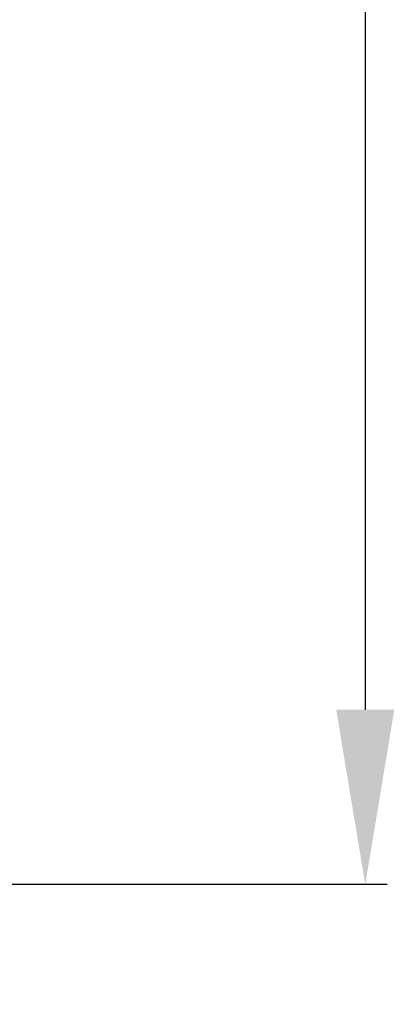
# Model space of a CAD drawing. Extents: x 11458 to 11780, y -1544 to -1214.
# Tile 13 of 35: x 11546 to 11563, y -1434 to -1389. Entities that reach past the tile are written whole.
import ezdxf

# ---------------------------------------------------------------- set-up
doc = ezdxf.new("R2010")
doc.units = 0
doc.layers.get('DEFPOINTS').update_dxf_attribs({"color": 8, "linetype": 'CONTINUOUS'})
doc.layers.add('2', color=2, linetype='CONTINUOUS')
doc.styles.get("Standard").update_dxf_attribs({"font": 'ARIAL.TTF'})
doc.dimstyles.new('ISO-25', dxfattribs={"dimtxt": 8, "dimasz": 8, "dimexe": 1, "dimexo": 1, "dimgap": 3, "dimtad": 1, "dimtxsty": 'STANDARD', "dimcen": 0, "dimclrd": 256, "dimclre": 256, "dimclrt": 2, "dimazin": 3, "dimtfac": 1, "dimtmove": 0, "dimatfit": 3})

# ---------------------------------------------------------------- blocks, each defined once
blk = doc.blocks.new('*D151')
at = {"layer": '2', "color": 7}
for p, q in [((11544.788, -1272.295), (11562.948, -1272.295)), ((11561.948, -1280.295), (11561.948, -1420.295)), ((11545.04, -1428.295), (11562.948, -1428.295))]:
    blk.add_line(p, q, dxfattribs=at)
for points in [[(11560.615, -1280.295), (11563.282, -1280.295), (11561.948, -1272.295)], [(11560.615, -1420.295), (11563.282, -1420.295), (11561.948, -1428.295)]]:
    blk.add_solid(points, dxfattribs=at)
at = {"layer": 'DEFPOINTS', "color": 0}
for p in [(11543.788, -1272.295), (11544.04, -1428.295), (11561.948, -1428.295)]:
    blk.add_point(p, dxfattribs=at)
at = {"layer": '2', "color": 7, "insert": (11554.864, -1350.081), "char_height": 8, "attachment_point": 5, "rotation": 90}
blk.add_mtext('156', dxfattribs=at)

msp = doc.modelspace()

# ---------------------------------------------------------------- dimensions: what is measured, and where the dimension line sits
at = {"layer": '2', "color": 7}
dim = msp.add_linear_dim(base=(11561.948, -1428.295), p1=(11543.788, -1272.295), p2=(11544.04, -1428.295), angle=90, dimstyle='ISO-25', override={"dimclrd": 7, "dimclre": 7, "dimclrt": 7}, dxfattribs=at)
dim.commit()
dim.dimension.update_dxf_attribs({"geometry": '*D151', "text_midpoint": (11561.948, -1350.081), "dimtype": 160})

# ---------------------------------------------------------------- leaders
msp.add_leader([(11532.072, -1420.86), (11544.009, -1450.41), (11562.839, -1450.41)], dimstyle='ISO-25', override={"dimtxt": 10, "dimasz": 6, "dimgap": 1, "dimtad": 0, "dimclrd": 7}, dxfattribs=at)

doc.saveas('drawing.dxf')
